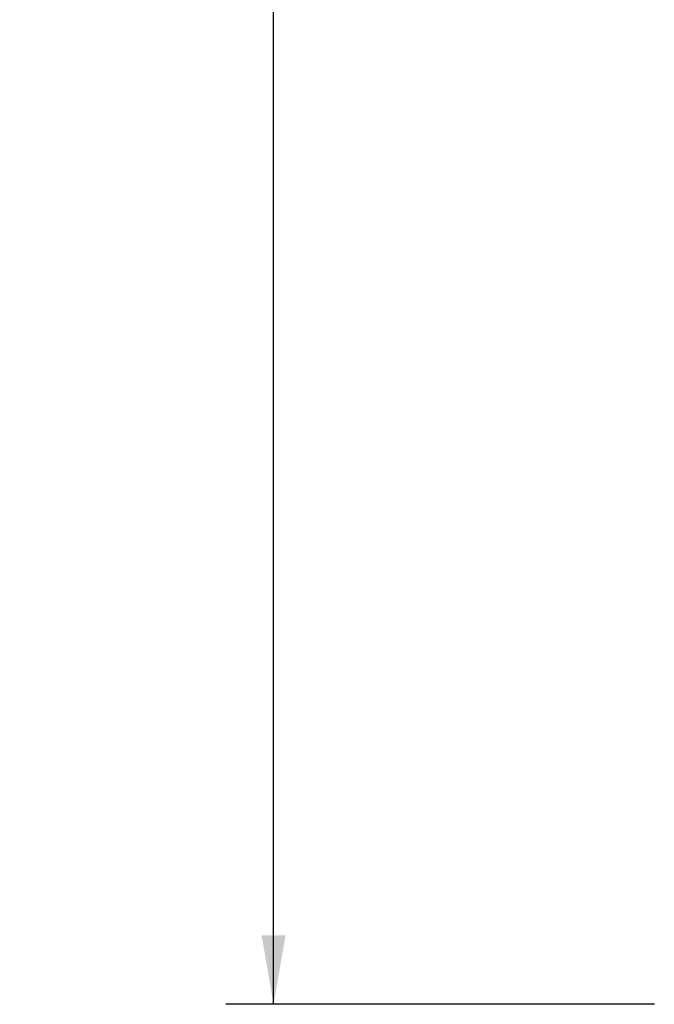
# Model space of a CAD drawing. Header units: inches. Extents: x 0 to 34, y 0 to 22.
# Tile 40 of 84: x 8.7 to 10.3, y 12.4 to 15. Entities that reach past the tile are written whole.
import ezdxf

# ---------------------------------------------------------------- set-up
doc = ezdxf.new("R2010")
doc.units = ezdxf.units.IN
doc.header["$LTSCALE"] = 1.87
doc.header["$MEASUREMENT"] = 0
doc.layers.get('0').update_dxf_attribs({"linetype": 'CONTINUOUS'})
doc.layers.add('DIMENSIONS', color=7, linetype='CONTINUOUS')
doc.styles.get("Standard").update_dxf_attribs({"font": 'txt', "width": 0.8})
doc.dimstyles.new('DIMSTYLE_1', dxfattribs={"dimtxt": 0.125, "dimasz": 0.18, "dimexe": 0.18, "dimexo": 0.0625, "dimgap": 0.09, "dimtad": 0, "dimtih": 1, "dimtoh": 1, "dimdec": 3, "dimzin": 4, "dimdsep": 46, "dimtxsty": 'STANDARD', "dimblk": '_FILLED', "dimblk1": '_FILLED', "dimblk2": '_FILLED', "dimcen": 0.09, "dimadec": 0, "dimazin": 0, "dimtp": 0.005, "dimtm": 0.005, "dimtfac": 1, "dimtdec": 3, "dimtofl": 0, "dimtmove": 0, "dimatfit": 3, "dimldrblk": '_FILLED', "dimfxl": 1, "dimtolj": 1, "dimtzin": 4, "dimarcsym": 0})

# ---------------------------------------------------------------- blocks, each defined once
blk = doc.blocks.new('_FILLED')
at = {"color": 0, "linetype": 'BYBLOCK'}
blk.add_solid([(0, 0), (-1, 0.174), (-1, -0.174)], dxfattribs=at)
blk = doc.blocks.new('*D10')
at = {"layer": 'DIMENSIONS', "color": 2, "linetype": 'CONTINUOUS'}
for p, q in [((10.3181, 17.5217), (9.1996, 17.5217)), ((9.3246, 17.5217), (9.3246, 15.2573)), ((9.3246, 12.3838), (9.3246, 15.0073)), ((10.3181, 12.3838), (9.1996, 12.3838))]:
    blk.add_line(p, q, dxfattribs=at)
at = {"layer": 'DIMENSIONS', "color": 2, "linetype": 'CONTINUOUS', "xscale": 0.18, "yscale": 0.18, "zscale": 0.18}
for p, rotation in [((9.3246, 17.5217), 90), ((9.3246, 12.3838), 270)]:
    blk.add_blockref('_FILLED', p, dxfattribs=dict(at, rotation=rotation))
at = {"layer": 'DIMENSIONS', "color": 2, "linetype": 'CONTINUOUS', "width": 0.8}
for s, p in [('[', (9.2871, 15.0698)), (']', (9.8871, 15.0698)), ('5.138', (8.6621, 15.0698)), ('130.5', (9.3871, 15.0698))]:
    blk.add_text(s, height=0.125, dxfattribs=at).set_placement(p)

msp = doc.modelspace()

# ---------------------------------------------------------------- dimensions: what is measured, and where the dimension line sits
at = {"layer": 'DIMENSIONS', "color": 2, "linetype": 'CONTINUOUS'}
dim = msp.add_linear_dim(base=(9.3246, 12.3838), p1=(10.3181, 17.5217), p2=(10.3181, 12.3838), angle=270, dimstyle='DIMSTYLE_1', dxfattribs=at)
dim.commit()
dim.dimension.update_dxf_attribs({"geometry": '*D10', "text_midpoint": (9.3246, 15.1323), "dimtype": 160})

doc.saveas('drawing.dxf')
